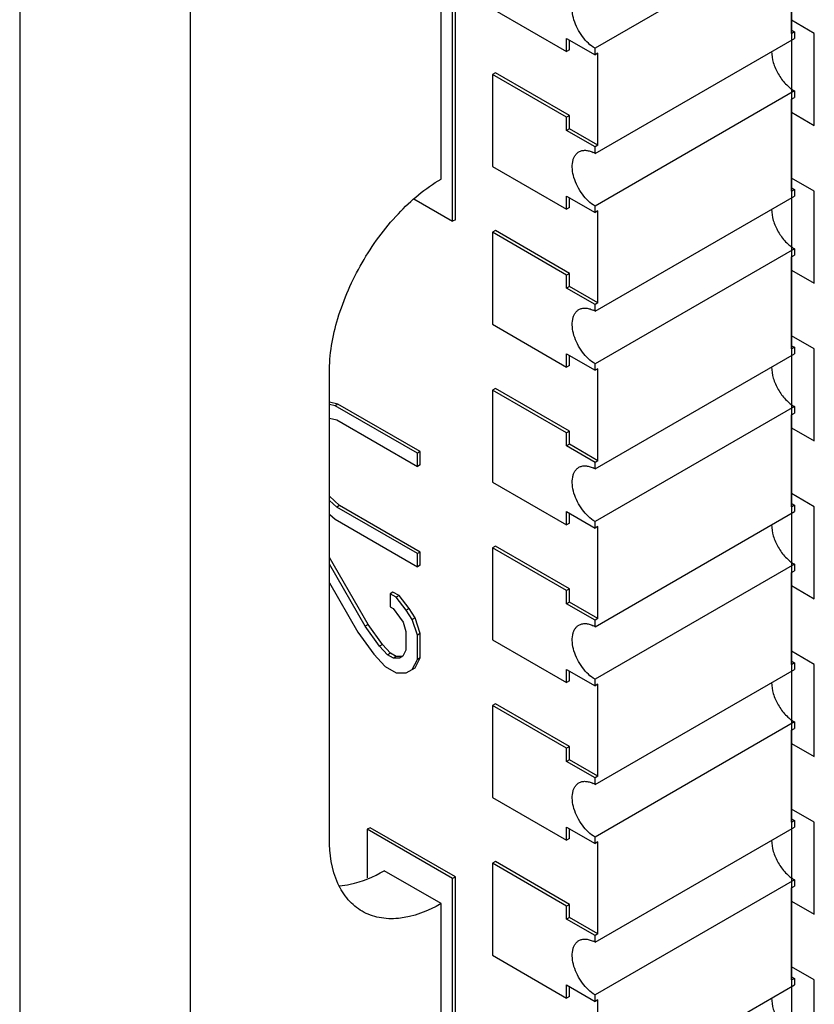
# Model space of a CAD drawing. Header units: inches. Extents: x 0 to 34, y 0 to 22.
# Tile 74 of 124: x 24.8951 to 24.9445, y 4.2857 to 4.3468. Entities that reach past the tile are written whole.
import ezdxf

# ---------------------------------------------------------------- set-up
doc = ezdxf.new("R2010")
doc.units = ezdxf.units.IN
doc.header["$LTSCALE"] = 1.87
doc.header["$MEASUREMENT"] = 0
doc.layers.get('0').update_dxf_attribs({"linetype": 'CONTINUOUS'})
doc.layers.add('02___PRT_ALL_AXES', color=7, linetype='CONTINUOUS')
doc.layers.add('03___PRT_ALL_CURVES', color=7, linetype='CONTINUOUS')

msp = doc.modelspace()

# ---------------------------------------------------------------- linework, layer by layer
at = {"color": 7, "linetype": 'CONTINUOUS'}
for p, q in [((24.9220149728, 4.3343090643), (24.9220149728, 4.3800914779)), ((24.9221917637, 4.3344111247), (24.9221917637, 4.3801935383)), ((24.9213009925, 4.3369351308), (24.9213009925, 4.3742349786)), ((24.9057433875, 4.1452439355), (24.9057433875, 4.3652536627)), ((24.8951367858, 4.3646563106), (24.8951367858, 4.1458422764)), ((24.9244896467, 4.3475089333), (24.9290854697, 4.3448549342)), ((24.9290854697, 4.3456714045), (24.930853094, 4.3446506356)), ((24.9290854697, 4.3448549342), (24.9290854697, 4.3456714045)), ((24.9292622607, 4.3449569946), (24.9292622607, 4.3455693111)), ((24.9292622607, 4.3449569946), (24.9290854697, 4.3448549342)), ((24.9246664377, 4.3435286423), (24.9244896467, 4.3434265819)), ((24.9290854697, 4.3407725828), (24.9244896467, 4.3434265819)), ((24.9244896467, 4.3434265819), (24.9244896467, 4.33771129)), ((24.9292622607, 4.3408746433), (24.9246664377, 4.3435286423)), ((24.9292622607, 4.3408746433), (24.9290854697, 4.3407725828)), ((24.9290854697, 4.3399561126), (24.9290854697, 4.3407725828)), ((24.9292622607, 4.340058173), (24.9292622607, 4.3408746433)), ((24.9292622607, 4.340058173), (24.9290854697, 4.3399561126)), ((24.930853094, 4.3389353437), (24.9290854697, 4.3399561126)), ((24.9310298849, 4.3390374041), (24.9292622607, 4.340058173)), ((24.9244896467, 4.33771129), (24.9290854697, 4.3350572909)), ((24.9196113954, 4.3356970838), (24.9220149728, 4.3343090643)), ((24.9290854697, 4.3358737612), (24.930853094, 4.3348529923)), ((24.9290854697, 4.3350572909), (24.9290854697, 4.3358737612)), ((24.9292622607, 4.3351593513), (24.9292622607, 4.3357716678)), ((24.9292622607, 4.3351593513), (24.9290854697, 4.3350572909)), ((24.9221917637, 4.3344111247), (24.9220149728, 4.3343090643)), ((24.9246664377, 4.333730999), (24.9244896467, 4.3336289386)), ((24.9290854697, 4.3309749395), (24.9244896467, 4.3336289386)), ((24.9244896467, 4.3336289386), (24.9244896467, 4.3279136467)), ((24.9292622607, 4.3310769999), (24.9246664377, 4.333730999)), ((24.9292622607, 4.3310769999), (24.9290854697, 4.3309749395)), ((24.9290854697, 4.3301584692), (24.9290854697, 4.3309749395)), ((24.9292622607, 4.3302605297), (24.9292622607, 4.3310769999)), ((24.9292622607, 4.3302605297), (24.9290854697, 4.3301584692)), ((24.930853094, 4.3291377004), (24.9290854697, 4.3301584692)), ((24.9310298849, 4.3292397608), (24.9292622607, 4.3302605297)), ((24.9244896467, 4.3279136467), (24.9290854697, 4.3252596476)), ((24.9290854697, 4.3260761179), (24.930853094, 4.325055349)), ((24.9290854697, 4.3252596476), (24.9290854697, 4.3260761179)), ((24.9292622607, 4.325361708), (24.9292622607, 4.3259740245)), ((24.9292622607, 4.325361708), (24.9290854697, 4.3252596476)), ((24.914360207, 4.2959621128), (24.914360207, 4.324892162)), ((24.9246664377, 4.3239333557), (24.9244896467, 4.3238312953)), ((24.9290854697, 4.3211772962), (24.9244896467, 4.3238312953)), ((24.9244896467, 4.3238312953), (24.9244896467, 4.3181160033)), ((24.9292622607, 4.3212793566), (24.9246664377, 4.3239333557)), ((24.9148907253, 4.3229586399), (24.914360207, 4.3230848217)), ((24.9147139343, 4.3228565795), (24.914360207, 4.3229407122)), ((24.9148907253, 4.3229586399), (24.9147139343, 4.3228565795)), ((24.9198225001, 4.3199064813), (24.9147139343, 4.3228565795)), ((24.9199992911, 4.3200085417), (24.9148907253, 4.3229586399)), ((24.914360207, 4.3220896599), (24.9148157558, 4.3219813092)), ((24.9148157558, 4.3219813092), (24.9198225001, 4.3190900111)), ((24.9292622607, 4.3212793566), (24.9290854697, 4.3211772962)), ((24.9290854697, 4.3203608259), (24.9290854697, 4.3211772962)), ((24.9292622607, 4.3204628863), (24.9292622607, 4.3212793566)), ((24.9292622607, 4.3204628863), (24.9290854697, 4.3203608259)), ((24.9310298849, 4.3194421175), (24.9292622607, 4.3204628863)), ((24.9199992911, 4.3200085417), (24.9198225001, 4.3199064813)), ((24.9198225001, 4.3190900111), (24.9198225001, 4.3199064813)), ((24.9199992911, 4.3191920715), (24.9199992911, 4.3200085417)), ((24.930853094, 4.319340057), (24.9290854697, 4.3203608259)), ((24.9199992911, 4.3191920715), (24.9198225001, 4.3190900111)), ((24.9244896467, 4.3181160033), (24.9290854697, 4.3154620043)), ((24.9149925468, 4.316663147), (24.914360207, 4.3172430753)), ((24.9148157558, 4.3165610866), (24.914360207, 4.3169788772)), ((24.9143918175, 4.3160988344), (24.9147139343, 4.3158034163)), ((24.9149925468, 4.316663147), (24.9148157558, 4.3165610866)), ((24.9198225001, 4.3136697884), (24.9148157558, 4.3165610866)), ((24.9199992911, 4.3137718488), (24.9149925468, 4.316663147)), ((24.9290854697, 4.3162784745), (24.930853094, 4.3152577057)), ((24.9290854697, 4.3154620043), (24.9290854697, 4.3162784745)), ((24.9292622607, 4.3155640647), (24.9292622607, 4.3161763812)), ((24.9147139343, 4.3158034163), (24.9198225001, 4.3128533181)), ((24.9292622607, 4.3155640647), (24.9290854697, 4.3154620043)), ((24.9199992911, 4.3137718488), (24.9198225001, 4.3136697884)), ((24.9198225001, 4.3128533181), (24.9198225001, 4.3136697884)), ((24.9199992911, 4.3129553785), (24.9199992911, 4.3137718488)), ((24.9246664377, 4.3141357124), (24.9244896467, 4.314033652)), ((24.9290854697, 4.3113796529), (24.9244896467, 4.314033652)), ((24.9244896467, 4.314033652), (24.9244896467, 4.30831836)), ((24.9292622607, 4.3114817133), (24.9246664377, 4.3141357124)), ((24.9167608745, 4.309262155), (24.914360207, 4.3134206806)), ((24.9165840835, 4.3091600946), (24.914360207, 4.3130123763)), ((24.9199992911, 4.3129553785), (24.9198225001, 4.3128533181)), ((24.914360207, 4.311857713), (24.9161300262, 4.3087919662)), ((24.9183095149, 4.3112787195), (24.9181327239, 4.3111766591)), ((24.9186850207, 4.3110618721), (24.9183095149, 4.3112787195)), ((24.9292622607, 4.3114817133), (24.9290854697, 4.3113796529)), ((24.9290854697, 4.3105631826), (24.9290854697, 4.3113796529)), ((24.9292622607, 4.310665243), (24.9292622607, 4.3114817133)), ((24.9185082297, 4.3109598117), (24.9181327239, 4.3111766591)), ((24.9181327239, 4.3111766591), (24.9181327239, 4.3103601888)), ((24.9186850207, 4.3110618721), (24.9185082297, 4.3109598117)), ((24.9191340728, 4.3101647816), (24.9185082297, 4.3109598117)), ((24.9193108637, 4.310266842), (24.9186850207, 4.3110618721)), ((24.9292622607, 4.310665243), (24.9290854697, 4.3105631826)), ((24.9310298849, 4.3096444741), (24.9292622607, 4.310665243)), ((24.9181327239, 4.3103601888), (24.9183123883, 4.3102564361)), ((24.9183123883, 4.3102564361), (24.9187234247, 4.3097342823)), ((24.9193108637, 4.310266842), (24.9191340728, 4.3101647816)), ((24.9195095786, 4.3095865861), (24.9191340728, 4.3101647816)), ((24.9196863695, 4.3096886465), (24.9193108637, 4.310266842)), ((24.930853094, 4.3095424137), (24.9290854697, 4.3105631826)), ((24.9187234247, 4.3097342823), (24.9189327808, 4.3094119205)), ((24.9189327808, 4.3094119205), (24.9191154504, 4.3088423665)), ((24.9196863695, 4.3096886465), (24.9195095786, 4.3095865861)), ((24.9198225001, 4.3086109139), (24.9195095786, 4.3095865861)), ((24.9199992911, 4.3087129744), (24.9196863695, 4.3096886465)), ((24.9161300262, 4.3087919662), (24.9171313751, 4.3074187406)), ((24.9167608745, 4.309262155), (24.9165840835, 4.3091600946)), ((24.917480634, 4.3079305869), (24.9165840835, 4.3091600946)), ((24.917657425, 4.3080326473), (24.9167608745, 4.309262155)), ((24.9191154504, 4.3088423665), (24.9191154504, 4.3076784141)), ((24.9199992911, 4.3087129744), (24.9198225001, 4.3086109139)), ((24.9198225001, 4.3070932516), (24.9198225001, 4.3086109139)), ((24.9199992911, 4.307195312), (24.9199992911, 4.3087129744)), ((24.9244896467, 4.30831836), (24.9290854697, 4.3056643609)), ((24.917657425, 4.3080326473), (24.917480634, 4.3079305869)), ((24.9179729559, 4.307387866), (24.917480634, 4.3079305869)), ((24.9181497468, 4.3074899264), (24.917657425, 4.3080326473)), ((24.9191154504, 4.3076784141), (24.918918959, 4.3072927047)), ((24.9171313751, 4.3074187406), (24.9178198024, 4.3066598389)), ((24.9181497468, 4.3074899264), (24.9179729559, 4.307387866)), ((24.9183413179, 4.307175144), (24.9179729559, 4.307387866)), ((24.9185181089, 4.3072772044), (24.9181497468, 4.3074899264)), ((24.9185181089, 4.3072772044), (24.9183413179, 4.307175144)), ((24.9187152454, 4.3071751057), (24.9183413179, 4.307175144)), ((24.9188920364, 4.3072771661), (24.9185181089, 4.3072772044)), ((24.918918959, 4.3072927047), (24.9187152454, 4.3071751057)), ((24.9195095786, 4.3064789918), (24.9198225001, 4.3070932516)), ((24.9196863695, 4.3065810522), (24.9199992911, 4.307195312)), ((24.9199992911, 4.307195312), (24.9198225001, 4.3070932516)), ((24.9178198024, 4.3066598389), (24.9185082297, 4.3062622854)), ((24.9191340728, 4.3062622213), (24.9196863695, 4.3065810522)), ((24.9290854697, 4.3064808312), (24.930853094, 4.3054600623)), ((24.9290854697, 4.3056643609), (24.9290854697, 4.3064808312)), ((24.9292622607, 4.3057664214), (24.9292622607, 4.3063787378)), ((24.9185082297, 4.3062622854), (24.9191340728, 4.3062622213)), ((24.9292622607, 4.3057664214), (24.9290854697, 4.3056643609)), ((24.9246664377, 4.3043380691), (24.9244896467, 4.3042360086)), ((24.9290854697, 4.3015820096), (24.9244896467, 4.3042360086)), ((24.9244896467, 4.3042360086), (24.9244896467, 4.2985207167)), ((24.9292622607, 4.30168407), (24.9246664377, 4.3043380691)), ((24.9292622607, 4.30168407), (24.9290854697, 4.3015820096)), ((24.9290854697, 4.3007655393), (24.9290854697, 4.3015820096)), ((24.9292622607, 4.3008675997), (24.9292622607, 4.30168407)), ((24.9292622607, 4.3008675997), (24.9290854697, 4.3007655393)), ((24.9310298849, 4.2998468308), (24.9292622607, 4.3008675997)), ((24.930853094, 4.2997447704), (24.9290854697, 4.3007655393)), ((24.9244896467, 4.2985207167), (24.9290854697, 4.2958667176)), ((24.916888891, 4.2966499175), (24.9167121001, 4.2965478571)), ((24.9220149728, 4.2934855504), (24.9167121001, 4.2965478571)), ((24.9167121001, 4.2965478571), (24.9167121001, 4.2935299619)), ((24.9221917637, 4.2935876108), (24.916888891, 4.2966499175)), ((24.9290854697, 4.2966831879), (24.930853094, 4.295662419)), ((24.9290854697, 4.2958667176), (24.9290854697, 4.2966831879)), ((24.9292622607, 4.295968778), (24.9292622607, 4.2965810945)), ((24.9292622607, 4.295968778), (24.9290854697, 4.2958667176)), ((24.9246664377, 4.2945404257), (24.9244896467, 4.2944383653)), ((24.9290854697, 4.2917843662), (24.9244896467, 4.2944383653)), ((24.9244896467, 4.2944383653), (24.9244896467, 4.2887230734)), ((24.9292622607, 4.2918864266), (24.9246664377, 4.2945404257)), ((24.9213009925, 4.2919328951), (24.917765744, 4.2939744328)), ((24.9221917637, 4.2935876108), (24.9220149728, 4.2934855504)), ((24.9220149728, 4.147142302), (24.9220149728, 4.2934855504)), ((24.9221917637, 4.1472443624), (24.9221917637, 4.2935876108)), ((24.9213009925, 4.1542252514), (24.9213009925, 4.2919328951)), ((24.9292622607, 4.2918864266), (24.9290854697, 4.2917843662)), ((24.9290854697, 4.290967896), (24.9290854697, 4.2917843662)), ((24.9292622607, 4.2910699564), (24.9292622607, 4.2918864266)), ((24.9292622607, 4.2910699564), (24.9290854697, 4.290967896)), ((24.9310298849, 4.2900491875), (24.9292622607, 4.2910699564)), ((24.930853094, 4.2899471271), (24.9290854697, 4.290967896)), ((24.9244896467, 4.2887230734), (24.9290854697, 4.2860690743)), ((24.9290854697, 4.2868855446), (24.930853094, 4.2858647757)), ((24.9290854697, 4.2860690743), (24.9290854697, 4.2868855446)), ((24.9292622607, 4.2861711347), (24.9292622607, 4.2867834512)), ((24.9292622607, 4.2861711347), (24.9290854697, 4.2860690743))]:
    msp.add_line(p, q, dxfattribs=at)
for points, knots in [([(24.914360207, 4.324892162), (24.914360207, 4.3260309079), (24.9147866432, 4.3284324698), (24.9162735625, 4.3318083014), (24.9184500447, 4.3347882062), (24.9203150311, 4.3363627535), (24.9213009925, 4.3369351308)], [0, 0, 0, 0, 0.2371493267, 0.4998121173, 0.7625771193, 1, 1, 1, 1]), ([(24.9163984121, 4.2914568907), (24.9160737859, 4.2916443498), (24.9154662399, 4.2921551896), (24.9145601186, 4.2936380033), (24.914360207, 4.2950222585), (24.914360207, 4.2959621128)], [0, 0, 0, 0, 0.2184542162, 0.4522943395, 1, 1, 1, 1]), ([(24.9149793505, 4.2930477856), (24.9152042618, 4.2930632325), (24.9161809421, 4.2932021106), (24.9171081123, 4.2935969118), (24.917765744, 4.2939744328)], [0, 0, 0, 0, 0.2291698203, 1, 1, 1, 1]), ([(24.9213009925, 4.2919328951), (24.9204894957, 4.291467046), (24.9191950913, 4.2909535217), (24.9174650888, 4.2909997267), (24.916721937, 4.2912700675), (24.9163984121, 4.2914568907)], [0, 0, 0, 0, 0.5475027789, 0.7814022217, 1, 1, 1, 1])]:
    msp.add_open_spline(points, degree=3, knots=knots, dxfattribs=at)
at = {"layer": '02___PRT_ALL_AXES', "color": 7, "linetype": 'CONTINUOUS'}
for p, q in [((24.9432284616, 4.3522030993), (24.930853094, 4.3450588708)), ((24.9430516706, 4.3459775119), (24.9430516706, 4.3516928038)), ((24.9430516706, 4.3461816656), (24.9432284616, 4.3460795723)), ((24.9430516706, 4.3459775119), (24.9432284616, 4.3460795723)), ((24.9432284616, 4.3460795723), (24.9432284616, 4.3456713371)), ((24.930853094, 4.3385271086), (24.9432284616, 4.3456713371)), ((24.930853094, 4.3446506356), (24.930853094, 4.3450588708)), ((24.9310298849, 4.344752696), (24.930853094, 4.3446506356)), ((24.9310298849, 4.3390374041), (24.9310298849, 4.344752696)), ((24.9432284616, 4.342405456), (24.930853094, 4.3352612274)), ((24.9432284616, 4.342405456), (24.9432284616, 4.3419972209)), ((24.9430516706, 4.3418951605), (24.9432284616, 4.3419972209)), ((24.9430516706, 4.3361798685), (24.9430516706, 4.3418951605)), ((24.9310298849, 4.3390374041), (24.930853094, 4.3389353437)), ((24.930853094, 4.3385271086), (24.930853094, 4.3389353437)), ((24.9430516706, 4.3363840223), (24.9432284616, 4.3362819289)), ((24.9430516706, 4.3361798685), (24.9432284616, 4.3362819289)), ((24.9432284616, 4.3362819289), (24.9432284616, 4.3358736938)), ((24.930853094, 4.3287294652), (24.9432284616, 4.3358736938)), ((24.930853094, 4.3348529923), (24.930853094, 4.3352612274)), ((24.9310298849, 4.3349550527), (24.930853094, 4.3348529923)), ((24.9310298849, 4.3292397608), (24.9310298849, 4.3349550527)), ((24.9432284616, 4.3326078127), (24.930853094, 4.3254635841)), ((24.9432284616, 4.3326078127), (24.9432284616, 4.3321995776)), ((24.9430516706, 4.3320975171), (24.9432284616, 4.3321995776)), ((24.9430516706, 4.3263822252), (24.9430516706, 4.3320975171)), ((24.9310298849, 4.3292397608), (24.930853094, 4.3291377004)), ((24.930853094, 4.3287294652), (24.930853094, 4.3291377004)), ((24.9430516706, 4.326586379), (24.9432284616, 4.3264842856)), ((24.9430516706, 4.3263822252), (24.9432284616, 4.3264842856)), ((24.9432284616, 4.3264842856), (24.9432284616, 4.3260760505)), ((24.930853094, 4.3189318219), (24.9432284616, 4.3260760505)), ((24.930853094, 4.325055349), (24.930853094, 4.3254635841)), ((24.9310298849, 4.3251574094), (24.930853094, 4.325055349)), ((24.9310298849, 4.3194421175), (24.9310298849, 4.3251574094)), ((24.9432284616, 4.3228101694), (24.930853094, 4.3156659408)), ((24.9430516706, 4.3222998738), (24.9432284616, 4.3224019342)), ((24.9430516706, 4.3165845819), (24.9430516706, 4.3222998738)), ((24.9432284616, 4.3228101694), (24.9432284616, 4.3224019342)), ((24.9310298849, 4.3194421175), (24.930853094, 4.319340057)), ((24.930853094, 4.3189318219), (24.930853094, 4.319340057)), ((24.9430516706, 4.3167887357), (24.9432284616, 4.3166866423)), ((24.930853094, 4.3091341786), (24.9432284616, 4.3162784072)), ((24.9430516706, 4.3165845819), (24.9432284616, 4.3166866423)), ((24.9432284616, 4.3166866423), (24.9432284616, 4.3162784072)), ((24.930853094, 4.3152577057), (24.930853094, 4.3156659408)), ((24.9310298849, 4.3153597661), (24.930853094, 4.3152577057)), ((24.9310298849, 4.3096444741), (24.9310298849, 4.3153597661)), ((24.9432284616, 4.313012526), (24.930853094, 4.3058682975)), ((24.9430516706, 4.3125022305), (24.9432284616, 4.3126042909)), ((24.9430516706, 4.3067869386), (24.9430516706, 4.3125022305)), ((24.9432284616, 4.313012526), (24.9432284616, 4.3126042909)), ((24.9310298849, 4.3096444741), (24.930853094, 4.3095424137)), ((24.930853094, 4.3091341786), (24.930853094, 4.3095424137)), ((24.9430516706, 4.3069910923), (24.9432284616, 4.306888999)), ((24.930853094, 4.2993365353), (24.9432284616, 4.3064807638)), ((24.9430516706, 4.3067869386), (24.9432284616, 4.306888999)), ((24.9432284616, 4.306888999), (24.9432284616, 4.3064807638)), ((24.930853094, 4.3054600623), (24.930853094, 4.3058682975)), ((24.9310298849, 4.3055621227), (24.930853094, 4.3054600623)), ((24.9310298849, 4.2998468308), (24.9310298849, 4.3055621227)), ((24.9432284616, 4.3032148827), (24.930853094, 4.2960706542)), ((24.9430516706, 4.3027045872), (24.9432284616, 4.3028066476)), ((24.9430516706, 4.2969892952), (24.9430516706, 4.3027045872)), ((24.9432284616, 4.3032148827), (24.9432284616, 4.3028066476)), ((24.9310298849, 4.2998468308), (24.930853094, 4.2997447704)), ((24.930853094, 4.2993365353), (24.930853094, 4.2997447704)), ((24.9430516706, 4.297193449), (24.9432284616, 4.2970913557)), ((24.930853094, 4.2895388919), (24.9432284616, 4.2966831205)), ((24.9430516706, 4.2969892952), (24.9432284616, 4.2970913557)), ((24.9432284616, 4.2970913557), (24.9432284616, 4.2966831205)), ((24.930853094, 4.295662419), (24.930853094, 4.2960706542)), ((24.9310298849, 4.2957644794), (24.930853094, 4.295662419)), ((24.9310298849, 4.2900491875), (24.9310298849, 4.2957644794)), ((24.9432284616, 4.2934172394), (24.930853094, 4.2862730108)), ((24.9430516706, 4.2929069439), (24.9432284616, 4.2930090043)), ((24.9430516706, 4.2871916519), (24.9430516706, 4.2929069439)), ((24.9432284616, 4.2934172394), (24.9432284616, 4.2930090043)), ((24.9310298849, 4.2900491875), (24.930853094, 4.2899471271)), ((24.930853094, 4.2895388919), (24.930853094, 4.2899471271)), ((24.9430516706, 4.2873958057), (24.9432284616, 4.2872937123)), ((24.930853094, 4.2797412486), (24.9432284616, 4.2868854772)), ((24.9430516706, 4.2871916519), (24.9432284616, 4.2872937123)), ((24.9432284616, 4.2872937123), (24.9432284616, 4.2868854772)), ((24.930853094, 4.2858647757), (24.930853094, 4.2862730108)), ((24.9310298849, 4.2859668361), (24.930853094, 4.2858647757)), ((24.9310298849, 4.2802515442), (24.9310298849, 4.2859668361))]:
    msp.add_line(p, q, dxfattribs=at)
for centre, radius, start, end in [((24.9299919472, 4.3370393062), 0.0017190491, 59.9375453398, 64.4047968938), ((24.9299919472, 4.3272416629), 0.001719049, 59.9375453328, 64.4047968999), ((24.9299919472, 4.3174440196), 0.0017190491, 59.9375453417, 64.4047968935), ((24.9299919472, 4.3076463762), 0.0017190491, 59.9375453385, 64.4047968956), ((24.9299919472, 4.2978487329), 0.0017190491, 59.9375453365, 64.4047968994), ((24.9299919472, 4.2880510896), 0.0017190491, 59.9375453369, 64.404796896)]:
    msp.add_arc(centre, radius, start, end, dxfattribs=at)
for points, knots in [([(24.930853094, 4.3450588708), (24.9307052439, 4.3451442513), (24.9304181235, 4.3453658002), (24.9300498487, 4.3457838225), (24.9297470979, 4.3462765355), (24.9295347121, 4.3468028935), (24.9294290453, 4.3473203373), (24.9294383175, 4.3477281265), (24.929514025, 4.3480077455), (24.9295982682, 4.3481815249), (24.9297104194, 4.348323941), (24.9298038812, 4.3483954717), (24.9298531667, 4.3484238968)], [0, 0, 0, 0, 0.1285337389, 0.2703460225, 0.4174629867, 0.5617977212, 0.6954752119, 0.8127610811, 0.8647015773, 0.9125319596, 0.9571671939, 1, 1, 1, 1]), ([(24.9418143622, 4.34485499), (24.9418143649, 4.3446231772), (24.9419013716, 4.3441341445), (24.9422041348, 4.3434476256), (24.9425824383, 4.3429301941), (24.9429407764, 4.342595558), (24.9431318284, 4.3424612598), (24.9432284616, 4.342405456)], [0, 0, 0, 0, 0.2370746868, 0.4996999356, 0.7623260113, 0.8858783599, 1, 1, 1, 1]), ([(24.9298531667, 4.3386262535), (24.9299119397, 4.3386601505), (24.9300445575, 4.3387113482), (24.9302649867, 4.3387282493), (24.9305008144, 4.3386871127), (24.9306562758, 4.3386271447), (24.930734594, 4.3385896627)], [0, 0, 0, 0, 0.2222226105, 0.4574684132, 0.7156184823, 1, 1, 1, 1]), ([(24.930853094, 4.3352612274), (24.9307052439, 4.335346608), (24.9304181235, 4.3355681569), (24.9300498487, 4.3359861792), (24.9297470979, 4.3364788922), (24.9295347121, 4.3370052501), (24.9294290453, 4.337522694), (24.9294383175, 4.3379304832), (24.929514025, 4.3382101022), (24.9295982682, 4.3383838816), (24.9297104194, 4.3385262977), (24.9298038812, 4.3385978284), (24.9298531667, 4.3386262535)], [0, 0, 0, 0, 0.1285337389, 0.2703460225, 0.4174629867, 0.5617977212, 0.6954752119, 0.8127610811, 0.8647015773, 0.9125319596, 0.9571671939, 1, 1, 1, 1]), ([(24.9418143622, 4.3350573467), (24.9418143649, 4.3348255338), (24.9419013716, 4.3343365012), (24.9422041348, 4.3336499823), (24.9425824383, 4.3331325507), (24.9429407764, 4.3327979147), (24.9431318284, 4.3326636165), (24.9432284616, 4.3326078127)], [0, 0, 0, 0, 0.2370746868, 0.4996999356, 0.7623260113, 0.8858783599, 1, 1, 1, 1]), ([(24.930853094, 4.3254635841), (24.9307052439, 4.3255489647), (24.9304181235, 4.3257705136), (24.9300498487, 4.3261885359), (24.9297470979, 4.3266812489), (24.9295347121, 4.3272076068), (24.9294290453, 4.3277250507), (24.9294383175, 4.3281328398), (24.929514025, 4.3284124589), (24.9295982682, 4.3285862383), (24.9297104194, 4.3287286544), (24.9298038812, 4.3288001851), (24.9298531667, 4.3288286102)], [0, 0, 0, 0, 0.1285337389, 0.2703460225, 0.4174629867, 0.5617977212, 0.6954752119, 0.8127610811, 0.8647015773, 0.9125319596, 0.9571671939, 1, 1, 1, 1]), ([(24.9298531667, 4.3288286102), (24.9299119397, 4.3288625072), (24.9300445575, 4.3289137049), (24.9302649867, 4.328930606), (24.9305008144, 4.3288894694), (24.9306562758, 4.3288295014), (24.930734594, 4.3287920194)], [0, 0, 0, 0, 0.2222226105, 0.4574684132, 0.7156184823, 1, 1, 1, 1]), ([(24.9418143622, 4.3252597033), (24.9418143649, 4.3250278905), (24.9419013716, 4.3245388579), (24.9422041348, 4.3238523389), (24.9425824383, 4.3233349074), (24.9429407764, 4.3230002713), (24.9431318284, 4.3228659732), (24.9432284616, 4.3228101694)], [0, 0, 0, 0, 0.2370746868, 0.4996999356, 0.7623260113, 0.8858783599, 1, 1, 1, 1]), ([(24.930853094, 4.3156659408), (24.9307052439, 4.3157513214), (24.9304181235, 4.3159728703), (24.9300498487, 4.3163908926), (24.9297470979, 4.3168836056), (24.9295347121, 4.3174099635), (24.9294290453, 4.3179274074), (24.9294383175, 4.3183351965), (24.929514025, 4.3186148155), (24.9295982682, 4.3187885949), (24.9297104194, 4.3189310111), (24.9298038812, 4.3190025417), (24.9298531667, 4.3190309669)], [0, 0, 0, 0, 0.1285337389, 0.2703460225, 0.4174629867, 0.5617977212, 0.6954752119, 0.8127610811, 0.8647015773, 0.9125319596, 0.9571671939, 1, 1, 1, 1]), ([(24.9298531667, 4.3190309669), (24.9299119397, 4.3190648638), (24.9300445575, 4.3191160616), (24.9302649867, 4.3191329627), (24.9305008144, 4.3190918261), (24.9306562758, 4.319031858), (24.930734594, 4.3189943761)], [0, 0, 0, 0, 0.2222226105, 0.4574684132, 0.7156184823, 1, 1, 1, 1]), ([(24.9418143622, 4.31546206), (24.9418143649, 4.3152302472), (24.9419013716, 4.3147412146), (24.9422041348, 4.3140546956), (24.9425824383, 4.3135372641), (24.9429407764, 4.313202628), (24.9431318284, 4.3130683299), (24.9432284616, 4.313012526)], [0, 0, 0, 0, 0.2370746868, 0.4996999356, 0.7623260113, 0.8858783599, 1, 1, 1, 1]), ([(24.930853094, 4.3058682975), (24.9307052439, 4.305953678), (24.9304181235, 4.3061752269), (24.9300498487, 4.3065932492), (24.9297470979, 4.3070859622), (24.9295347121, 4.3076123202), (24.9294290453, 4.3081297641), (24.9294383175, 4.3085375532), (24.929514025, 4.3088171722), (24.9295982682, 4.3089909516), (24.9297104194, 4.3091333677), (24.9298038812, 4.3092048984), (24.9298531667, 4.3092333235)], [0, 0, 0, 0, 0.1285337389, 0.2703460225, 0.4174629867, 0.5617977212, 0.6954752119, 0.8127610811, 0.8647015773, 0.9125319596, 0.9571671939, 1, 1, 1, 1]), ([(24.9298531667, 4.3092333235), (24.9299119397, 4.3092672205), (24.9300445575, 4.3093184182), (24.9302649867, 4.3093353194), (24.9305008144, 4.3092941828), (24.9306562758, 4.3092342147), (24.930734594, 4.3091967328)], [0, 0, 0, 0, 0.2222226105, 0.4574684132, 0.7156184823, 1, 1, 1, 1]), ([(24.9418143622, 4.3056644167), (24.9418143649, 4.3054326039), (24.9419013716, 4.3049435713), (24.9422041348, 4.3042570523), (24.9425824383, 4.3037396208), (24.9429407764, 4.3034049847), (24.9431318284, 4.3032706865), (24.9432284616, 4.3032148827)], [0, 0, 0, 0, 0.2370746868, 0.4996999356, 0.7623260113, 0.8858783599, 1, 1, 1, 1]), ([(24.930853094, 4.2960706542), (24.9307052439, 4.2961560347), (24.9304181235, 4.2963775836), (24.9300498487, 4.2967956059), (24.9297470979, 4.2972883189), (24.9295347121, 4.2978146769), (24.9294290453, 4.2983321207), (24.9294383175, 4.2987399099), (24.929514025, 4.2990195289), (24.9295982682, 4.2991933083), (24.9297104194, 4.2993357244), (24.9298038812, 4.2994072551), (24.9298531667, 4.2994356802)], [0, 0, 0, 0, 0.1285337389, 0.2703460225, 0.4174629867, 0.5617977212, 0.6954752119, 0.8127610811, 0.8647015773, 0.9125319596, 0.9571671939, 1, 1, 1, 1]), ([(24.9298531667, 4.2994356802), (24.9299119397, 4.2994695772), (24.9300445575, 4.2995207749), (24.9302649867, 4.299537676), (24.9305008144, 4.2994965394), (24.9306562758, 4.2994365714), (24.930734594, 4.2993990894)], [0, 0, 0, 0, 0.2222226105, 0.4574684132, 0.7156184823, 1, 1, 1, 1]), ([(24.9418143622, 4.2958667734), (24.9418143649, 4.2956349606), (24.9419013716, 4.2951459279), (24.9422041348, 4.294459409), (24.9425824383, 4.2939419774), (24.9429407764, 4.2936073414), (24.9431318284, 4.2934730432), (24.9432284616, 4.2934172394)], [0, 0, 0, 0, 0.2370746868, 0.4996999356, 0.7623260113, 0.8858783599, 1, 1, 1, 1]), ([(24.930853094, 4.2862730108), (24.9307052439, 4.2863583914), (24.9304181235, 4.2865799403), (24.9300498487, 4.2869979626), (24.9297470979, 4.2874906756), (24.9295347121, 4.2880170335), (24.9294290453, 4.2885344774), (24.9294383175, 4.2889422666), (24.929514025, 4.2892218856), (24.9295982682, 4.289395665), (24.9297104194, 4.2895380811), (24.9298038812, 4.2896096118), (24.9298531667, 4.2896380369)], [0, 0, 0, 0, 0.1285337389, 0.2703460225, 0.4174629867, 0.5617977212, 0.6954752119, 0.8127610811, 0.8647015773, 0.9125319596, 0.9571671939, 1, 1, 1, 1]), ([(24.9298531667, 4.2896380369), (24.9299119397, 4.2896719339), (24.9300445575, 4.2897231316), (24.9302649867, 4.2897400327), (24.9305008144, 4.2896988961), (24.9306562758, 4.2896389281), (24.930734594, 4.2896014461)], [0, 0, 0, 0, 0.2222226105, 0.4574684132, 0.7156184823, 1, 1, 1, 1]), ([(24.9418143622, 4.2860691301), (24.9418143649, 4.2858373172), (24.9419013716, 4.2853482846), (24.9422041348, 4.2846617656), (24.9425824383, 4.2841443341), (24.9429407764, 4.2838096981), (24.9431318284, 4.2836753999), (24.9432284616, 4.2836195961)], [0, 0, 0, 0, 0.2370746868, 0.4996999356, 0.7623260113, 0.8858783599, 1, 1, 1, 1])]:
    msp.add_open_spline(points, degree=3, knots=knots, dxfattribs=at)
at = {"layer": '03___PRT_ALL_CURVES', "color": 4, "linetype": 'CONTINUOUS'}
for p, q in [((24.9430516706, 4.4023139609), (24.9430516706, 4.1287964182)), ((24.94446577, 4.345977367), (24.9430516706, 4.3467939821)), ((24.94446577, 4.3402620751), (24.94446577, 4.345977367)), ((24.9430516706, 4.3410786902), (24.94446577, 4.3402620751)), ((24.94446577, 4.3361797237), (24.9430516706, 4.3369963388)), ((24.94446577, 4.3304644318), (24.94446577, 4.3361797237)), ((24.9430516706, 4.3312810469), (24.94446577, 4.3304644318)), ((24.94446577, 4.3263820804), (24.9430516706, 4.3271986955)), ((24.94446577, 4.3206667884), (24.94446577, 4.3263820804)), ((24.9430516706, 4.3214834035), (24.94446577, 4.3206667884)), ((24.94446577, 4.3165844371), (24.9430516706, 4.3174010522)), ((24.94446577, 4.3108691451), (24.94446577, 4.3165844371)), ((24.9430516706, 4.3116857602), (24.94446577, 4.3108691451)), ((24.94446577, 4.3067867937), (24.9430516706, 4.3076034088)), ((24.94446577, 4.3010715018), (24.94446577, 4.3067867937)), ((24.9430516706, 4.3018881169), (24.94446577, 4.3010715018)), ((24.94446577, 4.2969891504), (24.9430516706, 4.2978057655)), ((24.94446577, 4.2912738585), (24.94446577, 4.2969891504)), ((24.9430516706, 4.2920904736), (24.94446577, 4.2912738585)), ((24.94446577, 4.2871915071), (24.9430516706, 4.2880081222)), ((24.94446577, 4.2814762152), (24.94446577, 4.2871915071))]:
    msp.add_line(p, q, dxfattribs=at)

doc.saveas('drawing.dxf')
